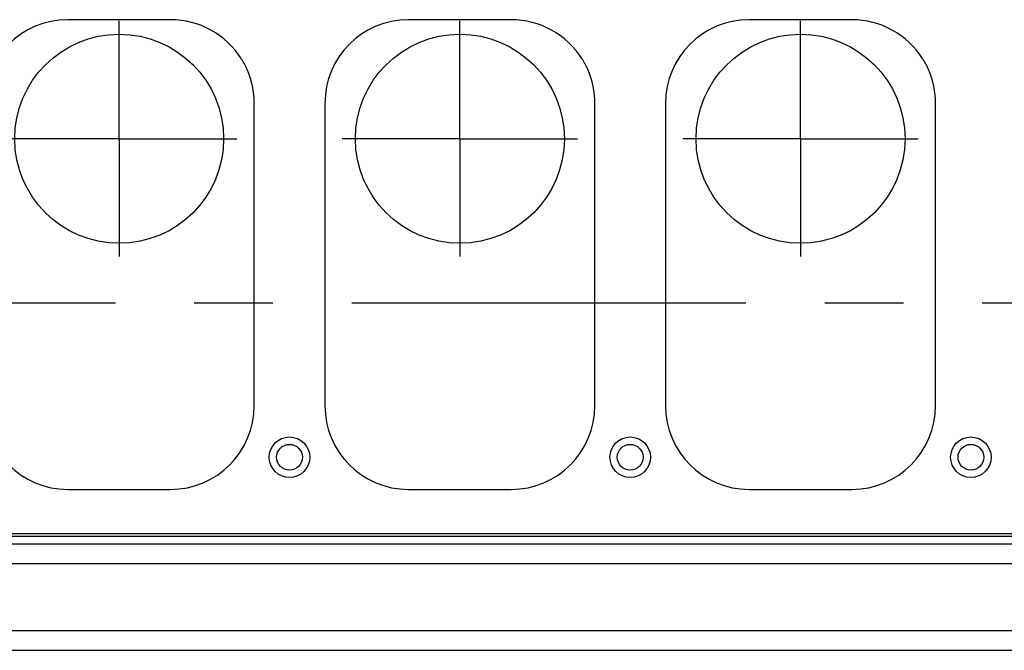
# Model space of a CAD drawing. Header units: millimetres. Extents: x 0 to 1189, y 0 to 841.
# Tile 130 of 184: x 452 to 513, y 584 to 623. Entities that reach past the tile are written whole.
import ezdxf

# ---------------------------------------------------------------- set-up
doc = ezdxf.new("R2010")
doc.units = ezdxf.units.MM
doc.header["$LTSCALE"] = 65.395
doc.linetypes.add('CENTER', pattern=[0.6, 0.375, -0.075, 0.075, -0.075])
for name, color, linetype in [('1947_111100_12_SIMPLE1_T1_X_PBL222', 7, 'CONTINUOUS'), ('1947_111100_12_SIMPLE1_X_ABL221', 7, 'CONTINUOUS'), ('1947_111200_09_SIMPLE1_C_ABL225', 7, 'CONTINUOUS'), ('1947_111200_09_SIMPLE1_T6_C_PBL249', 7, 'CONTINUOUS'), ('1947_111200_09_SIMPLE1_T6_C_PBL290', 7, 'CONTINUOUS'), ('1947_111200_09_SIMPLE1_T6_C_PBL300', 7, 'CONTINUOUS'), ('32087_000000_TLKGS_MARKETING_ABL3', 7, 'CONTINUOUS'), ('32087_030000_TLKGS_V_ABL9', 7, 'CONTINUOUS'), ('32087_100000_TLKGS_V_ABL206', 7, 'CONTINUOUS'), ('32087_111000_01_SIMPLE1_X_ABL220', 7, 'CONTINUOUS'), ('8M32E_GENSET_GENERATOR_ABL368', 7, 'CONTINUOUS'), ('8M32E_GENSET_GENERATOR_T1_PBL369', 7, 'CONTINUOUS'), ('8M32E_GENSET_GRUNDRAHMEN_ABL59', 7, 'CONTINUOUS'), ('8M32E_GENSET_GRUNDRAHMEN_T1_PBL60', 7, 'CONTINUOUS'), ('new_view_2_VBL0', 7, 'CONTINUOUS')]:
    doc.layers.add(name, color=color, linetype=linetype)

# ---------------------------------------------------------------- blocks, each defined once
blk = doc.blocks.new('1947_111100_12_SIMPLE1_T1_X_PBL222', base_point=(530.378, 621.461))
at = {"layer": '1947_111100_12_SIMPLE1_T1_X_PBL222', "color": 9, "linetype": 'Continuous'}
blk.add_line((595.538, 591.201), (429.738, 591.201), dxfattribs=at)
at = {"layer": '1947_111100_12_SIMPLE1_T1_X_PBL222', "color": 7, "linetype": 'Continuous'}
for p, q in [((595.538, 591.041), (429.738, 591.041)), ((595.538, 590.561), (429.738, 590.561)), ((433.526, 589.361), (595.538, 589.361)), ((596.151, 585.161), (431.738, 585.161))]:
    blk.add_line(p, q, dxfattribs=at)
for centre, radius in [((468.738, 595.961), 1.26), ((489.938, 595.961), 1.26), ((511.138, 595.961), 1.26), ((468.738, 595.961), 0.8), ((489.938, 595.961), 0.8), ((511.138, 595.961), 0.8)]:
    blk.add_circle(centre, radius, dxfattribs=at)
blk = doc.blocks.new('1947_111100_12_SIMPLE1_X_ABL221', base_point=(530.378, 621.461))
at = {"layer": '1947_111100_12_SIMPLE1_T1_X_PBL222'}
blk.add_blockref('1947_111100_12_SIMPLE1_T1_X_PBL222', (530.378, 621.461), dxfattribs=at)
blk = doc.blocks.new('32087_111000_01_SIMPLE1_X_ABL220', base_point=(530.378, 621.461))
at = {"layer": '1947_111100_12_SIMPLE1_X_ABL221'}
blk.add_blockref('1947_111100_12_SIMPLE1_X_ABL221', (530.378, 621.461), dxfattribs=at)
blk = doc.blocks.new('1947_111200_09_SIMPLE1_T6_C_PBL249', base_point=(458.141, 608.561))
at = {"layer": '1947_111200_09_SIMPLE1_T6_C_PBL249', "color": 7, "linetype": 'Continuous'}
for p, q in [((461.341, 623.161), (454.941, 623.161)), ((449.741, 617.961), (449.741, 599.161)), ((466.541, 599.161), (466.541, 617.957)), ((454.941, 593.961), (461.341, 593.961))]:
    blk.add_line(p, q, dxfattribs=at)
at = {"layer": '1947_111200_09_SIMPLE1_T6_C_PBL249', "color": 2, "linetype": 'CENTER'}
for q in [(458.141, 623.081), (450.821, 615.761), (458.141, 608.441), (465.461, 615.761)]:
    blk.add_line((458.141, 615.761), q, dxfattribs=at)
at = {"layer": '1947_111200_09_SIMPLE1_T6_C_PBL249', "color": 7, "linetype": 'Continuous'}
blk.add_circle((458.141, 615.761), 6.5, dxfattribs=at)
for centre, radius, start, end in [((454.941, 617.961), 5.2, 90, 180), ((461.341, 617.961), 5.2, 32.29707, 90), ((461.384, 617.983), 5.152, 23.90049, 32.33615), ((461.324, 617.957), 5.217, 0, 23.90049), ((454.941, 599.161), 5.2, 180, 270), ((461.341, 599.161), 5.2, 270, 360)]:
    blk.add_arc(centre, radius, start, end, dxfattribs=at)
blk = doc.blocks.new('1947_111200_09_SIMPLE1_T6_C_PBL290', base_point=(479.341, 608.561))
at = {"layer": '1947_111200_09_SIMPLE1_T6_C_PBL290', "color": 7, "linetype": 'Continuous'}
for p, q in [((482.541, 623.161), (476.141, 623.161)), ((470.941, 617.961), (470.941, 599.161)), ((487.741, 599.161), (487.741, 617.957)), ((476.141, 593.961), (482.541, 593.961))]:
    blk.add_line(p, q, dxfattribs=at)
at = {"layer": '1947_111200_09_SIMPLE1_T6_C_PBL290', "color": 2, "linetype": 'CENTER'}
for q in [(479.341, 623.081), (472.021, 615.761), (479.341, 608.441), (486.661, 615.761)]:
    blk.add_line((479.341, 615.761), q, dxfattribs=at)
at = {"layer": '1947_111200_09_SIMPLE1_T6_C_PBL290', "color": 7, "linetype": 'Continuous'}
blk.add_circle((479.341, 615.761), 6.5, dxfattribs=at)
for centre, radius, start, end in [((476.141, 617.961), 5.2, 90, 180), ((482.541, 617.961), 5.2, 32.29707, 90), ((482.583, 617.983), 5.152, 23.90049, 32.33615), ((482.524, 617.957), 5.217, 0, 23.90049), ((476.141, 599.161), 5.2, 180, 270), ((482.541, 599.161), 5.2, 270, 360)]:
    blk.add_arc(centre, radius, start, end, dxfattribs=at)
blk = doc.blocks.new('1947_111200_09_SIMPLE1_T6_C_PBL300', base_point=(500.54, 608.561))
at = {"layer": '1947_111200_09_SIMPLE1_T6_C_PBL300', "color": 7, "linetype": 'Continuous'}
for p, q in [((503.74, 623.161), (497.34, 623.161)), ((492.14, 617.961), (492.14, 599.161)), ((508.94, 599.161), (508.94, 617.957)), ((497.34, 593.961), (503.74, 593.961))]:
    blk.add_line(p, q, dxfattribs=at)
at = {"layer": '1947_111200_09_SIMPLE1_T6_C_PBL300', "color": 2, "linetype": 'CENTER'}
for q in [(500.54, 623.081), (493.22, 615.761), (500.54, 608.441), (507.86, 615.761)]:
    blk.add_line((500.54, 615.761), q, dxfattribs=at)
at = {"layer": '1947_111200_09_SIMPLE1_T6_C_PBL300', "color": 7, "linetype": 'Continuous'}
blk.add_circle((500.54, 615.761), 6.5, dxfattribs=at)
for centre, radius, start, end in [((497.34, 617.961), 5.2, 90, 180), ((503.74, 617.961), 5.2, 32.29707, 90), ((503.783, 617.983), 5.152, 23.90049, 32.33615), ((503.724, 617.957), 5.217, 0, 23.90049), ((497.34, 599.161), 5.2, 180, 270), ((503.74, 599.161), 5.2, 270, 360)]:
    blk.add_arc(centre, radius, start, end, dxfattribs=at)
blk = doc.blocks.new('1947_111200_09_SIMPLE1_C_ABL225', base_point=(533.618, 625.511))
at = {"layer": '1947_111200_09_SIMPLE1_T6_C_PBL249'}
blk.add_blockref('1947_111200_09_SIMPLE1_T6_C_PBL249', (458.141, 608.561), dxfattribs=at)
at = {"layer": '1947_111200_09_SIMPLE1_T6_C_PBL290'}
blk.add_blockref('1947_111200_09_SIMPLE1_T6_C_PBL290', (479.341, 608.561), dxfattribs=at)
at = {"layer": '1947_111200_09_SIMPLE1_T6_C_PBL300'}
blk.add_blockref('1947_111200_09_SIMPLE1_T6_C_PBL300', (500.54, 608.561), dxfattribs=at)
blk = doc.blocks.new('32087_100000_TLKGS_V_ABL206', base_point=(529.878, 634.561))
at = {"layer": '1947_111200_09_SIMPLE1_C_ABL225'}
blk.add_blockref('1947_111200_09_SIMPLE1_C_ABL225', (533.618, 625.511), dxfattribs=at)
at = {"layer": '32087_111000_01_SIMPLE1_X_ABL220'}
blk.add_blockref('32087_111000_01_SIMPLE1_X_ABL220', (530.378, 621.461), dxfattribs=at)
blk = doc.blocks.new('32087_030000_TLKGS_V_ABL9', base_point=(505.894, 653.181))
at = {"layer": '32087_100000_TLKGS_V_ABL206'}
blk.add_blockref('32087_100000_TLKGS_V_ABL206', (529.878, 634.561), dxfattribs=at)
blk = doc.blocks.new('32087_000000_TLKGS_MARKETING_ABL3', base_point=(505.332, 653.181))
at = {"layer": '32087_030000_TLKGS_V_ABL9'}
blk.add_blockref('32087_030000_TLKGS_V_ABL9', (505.894, 653.181), dxfattribs=at)
blk = doc.blocks.new('8M32E_GENSET_GRUNDRAHMEN_T1_PBL60', base_point=(600.258, 558.761))
at = {"layer": '8M32E_GENSET_GRUNDRAHMEN_T1_PBL60', "color": 7, "linetype": 'Continuous'}
blk.add_line((428.818, 583.961), (785.418, 583.961), dxfattribs=at)
blk = doc.blocks.new('8M32E_GENSET_GRUNDRAHMEN_ABL59', base_point=(600.258, 558.761))
at = {"layer": '8M32E_GENSET_GRUNDRAHMEN_T1_PBL60'}
blk.add_blockref('8M32E_GENSET_GRUNDRAHMEN_T1_PBL60', (600.258, 558.761), dxfattribs=at)
blk = doc.blocks.new('8M32E_GENSET_GENERATOR_T1_PBL369', base_point=(597.159, 629.061))
at = {"layer": '8M32E_GENSET_GENERATOR_T1_PBL369', "color": 2, "linetype": 'CENTER'}
blk.add_line((394.14, 605.561), (800.178, 605.561), dxfattribs=at)
blk = doc.blocks.new('8M32E_GENSET_GENERATOR_ABL368', base_point=(597.159, 629.061))
at = {"layer": '8M32E_GENSET_GENERATOR_T1_PBL369'}
blk.add_blockref('8M32E_GENSET_GENERATOR_T1_PBL369', (597.159, 629.061), dxfattribs=at)
blk = doc.blocks.new('NEW_VIEW_2_VBL0', base_point=(574.373, 631.232))
at = {"layer": '32087_000000_TLKGS_MARKETING_ABL3'}
blk.add_blockref('32087_000000_TLKGS_MARKETING_ABL3', (505.332, 653.181), dxfattribs=at)
at = {"layer": '8M32E_GENSET_GENERATOR_ABL368'}
blk.add_blockref('8M32E_GENSET_GENERATOR_ABL368', (597.159, 629.061), dxfattribs=at)
at = {"layer": '8M32E_GENSET_GRUNDRAHMEN_ABL59'}
blk.add_blockref('8M32E_GENSET_GRUNDRAHMEN_ABL59', (600.258, 558.761), dxfattribs=at)

msp = doc.modelspace()

# ---------------------------------------------------------------- block references
at = {"layer": 'new_view_2_VBL0'}
msp.add_blockref('NEW_VIEW_2_VBL0', (574.37274, 631.23233), dxfattribs=at)

doc.saveas('drawing.dxf')
